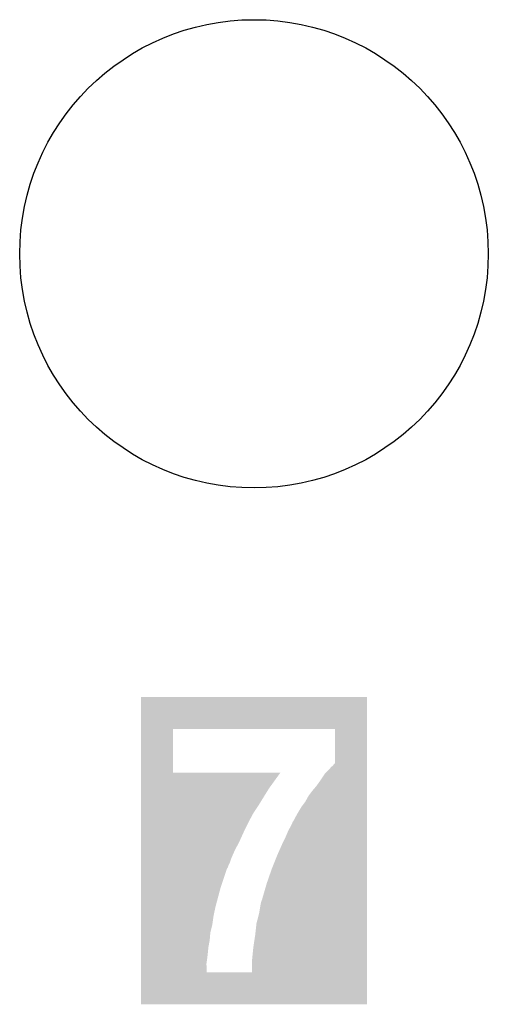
# Model space of a CAD drawing. Extents: x -1.3 to 24.2, y -3.9 to 39.2.
# Tile 29 of 37: x 2.6 to 4.5, y 26.3 to 30.2. Entities that reach past the tile are written whole.
import ezdxf

# ---------------------------------------------------------------- set-up
doc = ezdxf.new("R2010")
doc.units = 0
doc.layers.get('0').update_dxf_attribs({"linetype": 'CONTINUOUS'})
doc.layers.add('I2C_MUX_9_CLICK_V100_GTO', color=14, linetype='CONTINUOUS')
doc.layers.add('I2C_MUX_9_CLICK_V100_GTS', color=12, linetype='CONTINUOUS')

# ---------------------------------------------------------------- blocks, each defined once
blk = doc.blocks.new('ROUND_24')
blk.add_circle((0, 0), 0.9271)

msp = doc.modelspace()

# ---------------------------------------------------------------- linework, layer by layer
at = {"layer": 'I2C_MUX_9_CLICK_V100_GTO'}
for points in [[(3.083588, 27.429458), (3.08359, 27.556428), (3.977636, 27.429458), (3.97764, 27.556428)], [(3.08359, 27.556428), (3.083592, 27.55646), (3.97764, 27.556428), (3.083592, 27.55646)], [(3.083584, 27.256762), (3.083588, 27.42945), (3.21057, 27.256762), (3.210582, 27.42945)], [(3.083588, 27.42945), (3.083588, 27.429458), (3.210582, 27.42945), (3.85061, 27.429458)], [(3.850634, 27.294824), (3.85061, 27.429458), (3.977632, 27.294824), (3.977636, 27.429458)], [(3.845558, 27.289746), (3.850634, 27.294824), (3.977632, 27.289746), (3.977632, 27.294824)], [(3.083582, 27.193238), (3.083584, 27.25674), (3.589018, 27.193238), (3.634676, 27.25674)], [(3.083584, 27.25674), (3.083584, 27.256762), (3.634676, 27.25674), (3.21057, 27.256762)], [(3.81, 27.25166), (3.830318, 27.271978), (3.97763, 27.25166), (3.977632, 27.271978)], [(3.830318, 27.271978), (3.835398, 27.279598), (3.977632, 27.271978), (3.977632, 27.279598)], [(3.835398, 27.279598), (3.843016, 27.28468), (3.977632, 27.279598), (3.977632, 27.28468)], [(3.843016, 27.28468), (3.845558, 27.289746), (3.977632, 27.28468), (3.977632, 27.289746)], [(3.77698, 27.2034), (3.78968, 27.22118), (3.97763, 27.2034), (3.97763, 27.22118)], [(3.78968, 27.22118), (3.81, 27.25166), (3.97763, 27.22118), (3.97763, 27.25166)], [(3.08358, 27.1272), (3.083582, 27.193238), (3.54838, 27.1272), (3.589018, 27.193238)], [(3.746498, 27.1653), (3.76174, 27.185622), (3.977628, 27.1653), (3.97763, 27.185622)], [(3.76174, 27.185622), (3.77698, 27.2034), (3.97763, 27.185622), (3.97763, 27.2034)], [(3.718558, 27.122118), (3.7338, 27.142438), (3.977628, 27.122118), (3.977628, 27.142438)], [(3.7338, 27.142438), (3.746498, 27.1653), (3.977628, 27.142438), (3.977628, 27.1653)], [(3.083578, 27.09672), (3.08358, 27.1272), (3.52806, 27.09672), (3.54838, 27.1272)], [(3.70332, 27.09672), (3.718558, 27.122118), (3.977626, 27.09672), (3.977628, 27.122118)], [(3.083578, 27.0637), (3.083578, 27.09672), (3.51028, 27.0637), (3.52806, 27.09672)], [(3.083578, 27.03322), (3.083578, 27.0637), (3.49504, 27.03322), (3.51028, 27.0637)], [(3.68046, 27.05354), (3.683, 27.061146), (3.977626, 27.05354), (3.977626, 27.061146)], [(3.683, 27.061146), (3.688074, 27.066224), (3.977626, 27.061146), (3.977626, 27.066224)], [(3.688074, 27.066224), (3.68808, 27.068774), (3.977626, 27.066224), (3.977626, 27.068774)], [(3.68808, 27.068774), (3.70332, 27.09672), (3.977626, 27.068774), (3.977626, 27.09672)], [(3.083576, 26.97734), (3.083578, 27.03322), (3.46964, 26.97734), (3.49504, 27.03322)], [(3.65252, 26.99512), (3.66776, 27.030678), (3.977624, 26.99512), (3.977626, 27.030678)], [(3.66776, 27.030678), (3.67538, 27.043382), (3.977626, 27.030678), (3.977626, 27.043382)], [(3.67538, 27.043382), (3.68046, 27.05354), (3.977626, 27.043382), (3.977626, 27.05354)], [(3.64236, 26.9748), (3.65252, 26.99512), (3.977624, 26.9748), (3.977624, 26.99512)], [(3.083574, 26.93162), (3.083576, 26.95448), (3.44678, 26.93162), (3.45694, 26.95448)], [(3.083576, 26.95448), (3.083576, 26.97734), (3.45694, 26.95448), (3.46964, 26.97734)], [(3.62204, 26.92908), (3.64236, 26.9748), (3.977622, 26.92908), (3.977624, 26.9748)], [(3.083574, 26.913838), (3.083574, 26.93162), (3.43916, 26.913838), (3.44678, 26.93162)], [(3.083574, 26.898602), (3.083574, 26.913838), (3.43408, 26.898602), (3.43916, 26.913838)], [(3.60172, 26.87828), (3.62204, 26.92908), (3.977622, 26.87828), (3.977622, 26.92908)], [(3.083572, 26.80208), (3.083574, 26.878282), (3.39852, 26.80208), (3.423924, 26.878282)], [(3.083574, 26.88844), (3.083574, 26.898602), (3.429, 26.88844), (3.43408, 26.898602)], [(3.083574, 26.880834), (3.083574, 26.88844), (3.42646, 26.880834), (3.429, 26.88844)], [(3.083574, 26.878282), (3.083574, 26.880834), (3.423924, 26.878282), (3.42646, 26.880834)], [(3.581402, 26.81986), (3.60172, 26.87828), (3.97762, 26.81986), (3.977622, 26.87828)], [(3.08357, 26.72588), (3.083572, 26.80208), (3.3782, 26.72588), (3.39852, 26.80208)], [(3.56362, 26.758898), (3.581402, 26.81986), (3.977618, 26.758898), (3.97762, 26.81986)], [(3.55854, 26.743658), (3.56108, 26.751278), (3.977618, 26.743658), (3.977618, 26.751278)], [(3.56108, 26.751278), (3.563618, 26.756356), (3.977618, 26.751278), (3.977618, 26.756356)], [(3.563618, 26.756356), (3.56362, 26.758898), (3.977618, 26.756356), (3.977618, 26.758898)], [(3.083568, 26.690318), (3.08357, 26.72588), (3.37058, 26.690318), (3.3782, 26.72588)], [(3.55092, 26.70048), (3.556, 26.73096), (3.977616, 26.70048), (3.977618, 26.73096)], [(3.556, 26.73096), (3.55854, 26.743658), (3.977618, 26.73096), (3.977618, 26.743658)], [(3.083568, 26.654762), (3.083568, 26.690318), (3.3655, 26.654762), (3.37058, 26.690318)], [(3.54076, 26.662378), (3.54584, 26.68016), (3.977616, 26.662378), (3.977616, 26.68016)], [(3.54584, 26.68016), (3.55092, 26.70048), (3.977616, 26.68016), (3.977616, 26.70048)], [(3.083566, 26.62428), (3.083568, 26.654762), (3.35788, 26.62428), (3.3655, 26.654762)], [(3.53568, 26.61666), (3.54076, 26.662378), (3.977614, 26.61666), (3.977616, 26.662378)], [(3.083564, 26.56586), (3.083566, 26.593798), (3.35026, 26.56586), (3.35534, 26.593798)], [(3.083566, 26.593798), (3.083566, 26.62428), (3.35534, 26.593798), (3.35788, 26.62428)], [(3.52806, 26.56586), (3.53568, 26.61666), (3.977612, 26.56586), (3.977614, 26.61666)], [(3.083564, 26.54046), (3.083564, 26.56586), (3.34772, 26.54046), (3.35026, 26.56586)], [(3.52298, 26.515062), (3.52806, 26.56586), (3.977612, 26.515062), (3.977612, 26.56586)], [(3.083564, 26.52014), (3.083564, 26.54046), (3.34518, 26.52014), (3.34772, 26.54046)], [(3.083564, 26.50236), (3.083564, 26.52014), (3.34264, 26.50236), (3.34518, 26.52014)], [(3.522958, 26.46681), (3.52298, 26.515062), (3.97761, 26.46681), (3.977612, 26.515062)], [(3.083562, 26.466822), (3.083564, 26.50236), (3.34265, 26.466822), (3.34264, 26.50236)], [(3.08356, 26.339832), (3.083562, 26.46681), (3.977608, 26.339832), (3.97761, 26.46681)], [(3.083562, 26.46681), (3.083562, 26.466822), (3.522958, 26.46681), (3.34265, 26.466822)], [(3.977608, 26.3398), (3.08356, 26.339832), (3.977608, 26.3398), (3.977608, 26.339832)]]:
    msp.add_solid(points, dxfattribs=at)

# ---------------------------------------------------------------- block references
at = {"layer": 'I2C_MUX_9_CLICK_V100_GTS'}
msp.add_blockref('ROUND_24', (3.5306, 29.3116), dxfattribs=at)

doc.saveas('drawing.dxf')
